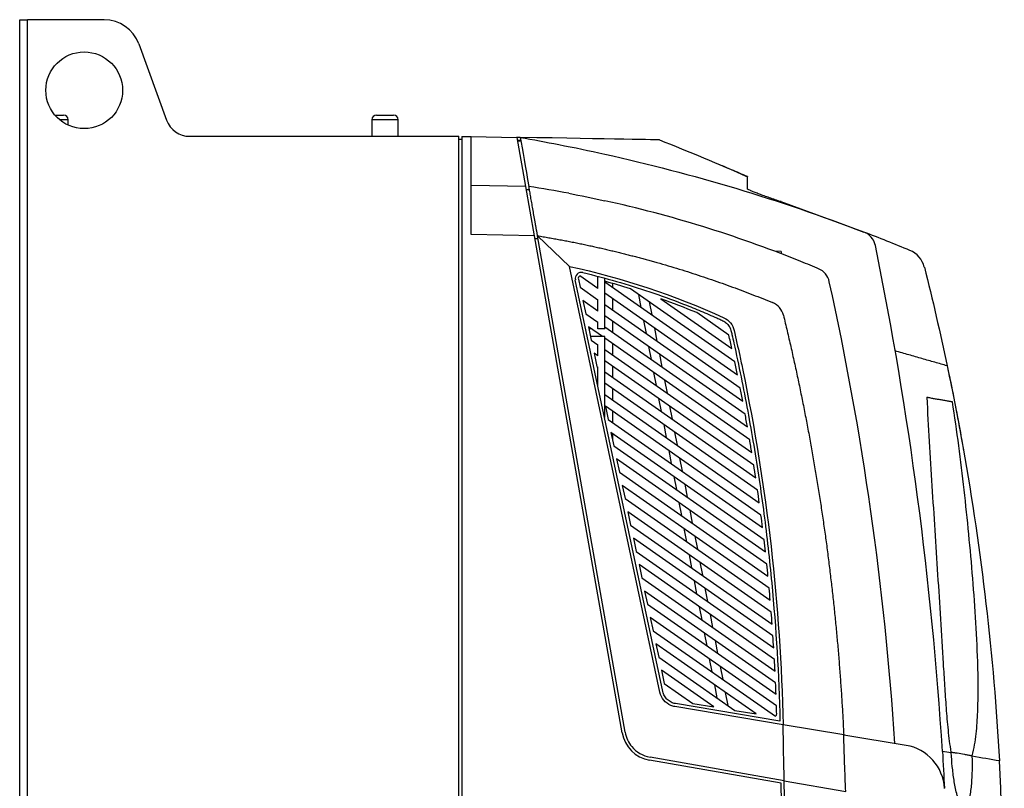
# Model space of a CAD drawing. Header units: millimetres. Extents: x 82 to 1002, y -172 to 1064.
# Tile 12 of 159: x 314 to 474, y 501 to 626. Entities that reach past the tile are written whole.
import ezdxf

# ---------------------------------------------------------------- set-up
doc = ezdxf.new("R2010")
doc.units = ezdxf.units.MM

msp = doc.modelspace()

# ---------------------------------------------------------------- linework, layer by layer
at = {"color": 7, "linetype": 'Continuous', "lineweight": 25}
for p, q in [((313.98, 262.78), (313.98, 625.78)), ((313.98, 625.78), (315.23, 625.78)), ((315.23, 262.78), (315.23, 625.78)), ((327.73, 625.78), (315.23, 625.78)), ((333.37, 621.83), (337.89, 609.41)), ((319.72, 610.23), (321.12, 610.23)), ((321.87, 608.6), (321.87, 609.48)), ((371.32, 609.48), (371.32, 606.78)), ((372.07, 610.23), (374.87, 610.23)), ((375.62, 606.78), (375.62, 609.48)), ((341.65, 606.78), (385.48, 606.78)), ((385.48, 282.28), (385.48, 606.78)), ((385.98, 606.27), (385.48, 606.28)), ((385.98, 606.77), (385.98, 281.79)), ((385.98, 606.77), (387.48, 606.74)), ((387.48, 590.78), (387.48, 606.74)), ((387.48, 606.74), (394.86, 606.61)), ((394.86, 606.61), (394.97, 606.61)), ((395.48, 606.6), (394.86, 606.61)), ((396.38, 598.62), (394.97, 606.61)), ((395.57, 606.1), (395.05, 606.11)), ((395.06, 606.06), (395.57, 606.06)), ((396.38, 598.62), (387.48, 598.78)), ((397.79, 590.6), (396.38, 598.62)), ((396.47, 598.11), (396.97, 598.11)), ((437.75, 596.19), (437.21, 596.38)), ((437.98, 596.17), (437.54, 596.2)), ((437.98, 596.11), (437.59, 596.13)), ((437.98, 596.17), (437.98, 596.11)), ((451.44, 591.19), (437.98, 596.1)), ((397.79, 590.6), (387.48, 590.78)), ((412.07, 509.64), (397.79, 590.6)), ((398.39, 590.09), (397.88, 590.09)), ((403.48, 585.6), (398.3, 590.59)), ((412.56, 509.73), (398.3, 590.59)), ((437.98, 588.03), (436.86, 588.09)), ((418.22, 516.23), (403.48, 585.6)), ((408.12, 582), (405.19, 584.05)), ((408.12, 582), (408.12, 583.98)), ((409.23, 575.4), (409.23, 583.69)), ((418.71, 516.33), (404.45, 583.41)), ((404.94, 583.51), (405.22, 582.2)), ((405.22, 582.2), (408.12, 580.16)), ((409.23, 583.06), (430.86, 567.91)), ((410.48, 582.82), (410.48, 582.18)), ((431.29, 565.78), (409.23, 581.22)), ((430.41, 570.05), (413.42, 581.95)), ((414.73, 581.03), (415.14, 578.91)), ((408.12, 578.33), (405.68, 580.05)), ((405.68, 580.05), (406.14, 577.89)), ((408.12, 578.33), (408.12, 580.16)), ((409.23, 579.39), (431.7, 563.66)), ((410.48, 580.35), (410.48, 578.52)), ((416.5, 579.8), (416.91, 577.68)), ((418.4, 580.29), (429.95, 572.21)), ((406.14, 577.89), (408.12, 576.5)), ((432.1, 561.55), (409.23, 577.56)), ((429.46, 574.38), (424.21, 578.06)), ((408.86, 574.16), (406.59, 575.74)), ((406.59, 575.74), (407.05, 573.59)), ((408.12, 575.4), (408.12, 576.5)), ((409.23, 575.73), (432.47, 559.45)), ((410.48, 576.69), (410.48, 574.86)), ((415.55, 576.79), (415.96, 574.67)), ((407.09, 575.4), (406.67, 575.4)), ((409.23, 574.16), (406.93, 574.16)), ((409.23, 575.4), (408.12, 575.4)), ((409.23, 560.96), (409.23, 574.16)), ((417.32, 575.56), (417.73, 573.44)), ((407.05, 573.59), (408.12, 572.84)), ((408.12, 571.01), (408.12, 572.84)), ((432.84, 557.37), (409.23, 573.9)), ((410.48, 573.02), (410.48, 571.19)), ((416.38, 572.56), (416.79, 570.44)), ((408.12, 571.01), (407.51, 571.44)), ((407.51, 571.44), (407.97, 569.29)), ((409.23, 572.07), (433.18, 555.29)), ((418.14, 571.32), (418.56, 569.2)), ((407.97, 569.29), (408.12, 569.18)), ((408.12, 566.14), (408.12, 569.18)), ((433.51, 553.23), (409.23, 570.24)), ((410.48, 569.36), (410.48, 567.53)), ((409.23, 568.41), (433.83, 551.18)), ((417.2, 568.32), (417.61, 566.2)), ((434.13, 549.14), (409.23, 566.58)), ((418.97, 567.08), (419.38, 564.96)), ((409.23, 564.74), (434.41, 547.11)), ((410.48, 565.7), (410.48, 563.87)), ((434.68, 545.09), (409.34, 562.83)), ((409.34, 562.83), (409.79, 560.68)), ((418.02, 564.08), (418.44, 561.96)), ((419.79, 562.84), (420.2, 560.72)), ((410.48, 562.04), (410.48, 560.21)), ((409.79, 560.68), (434.94, 543.08)), ((418.85, 559.84), (419.26, 557.72)), ((435.18, 541.08), (410.25, 558.53)), ((410.25, 558.53), (410.71, 556.38)), ((410.48, 558.38), (410.48, 557.92)), ((420.62, 558.6), (421.03, 556.48)), ((410.48, 557.92), (410.38, 557.92)), ((410.48, 557.92), (410.48, 557.48)), ((410.71, 556.38), (435.41, 539.09)), ((419.67, 555.6), (420.08, 553.48)), ((467.62, 555.83), (467.7, 555.4)), ((435.62, 537.11), (411.17, 554.23)), ((411.17, 554.23), (411.62, 552.08)), ((421.44, 554.36), (421.85, 552.24)), ((411.62, 552.08), (435.82, 535.13)), ((436.01, 533.17), (412.08, 549.93)), ((412.08, 549.93), (412.54, 547.77)), ((420.5, 551.36), (420.91, 549.24)), ((422.27, 550.12), (422.68, 548)), ((412.54, 547.77), (436.18, 531.22)), ((421.32, 547.12), (421.73, 545)), ((436.34, 529.27), (413, 545.62)), ((413, 545.62), (413.45, 543.47)), ((423.09, 545.88), (423.5, 543.76)), ((413.45, 543.47), (436.49, 527.34)), ((422.14, 542.88), (422.56, 540.76)), ((436.63, 525.41), (413.91, 541.32)), ((413.91, 541.32), (414.37, 539.17)), ((423.91, 541.64), (424.33, 539.52)), ((414.37, 539.17), (436.75, 523.49)), ((422.97, 538.64), (423.38, 536.52)), ((424.74, 537.4), (425.15, 535.28)), ((436.87, 521.58), (414.83, 537.02)), ((414.83, 537.02), (415.28, 534.87)), ((415.28, 534.87), (436.97, 519.68)), ((423.79, 534.4), (424.2, 532.28)), ((437.06, 517.79), (415.74, 532.72)), ((415.74, 532.72), (416.2, 530.56)), ((425.56, 533.16), (425.97, 531.04)), ((416.2, 530.56), (437.13, 515.9)), ((424.62, 530.16), (425.03, 528.04)), ((437.2, 514.03), (416.65, 528.41)), ((416.65, 528.41), (417.11, 526.26)), ((426.39, 528.92), (426.8, 526.8)), ((417.11, 526.26), (437.03, 512.32)), ((425.44, 525.92), (425.85, 523.8)), ((427.21, 524.68), (427.62, 522.56)), ((433.87, 512.7), (417.57, 524.11)), ((417.57, 524.11), (418.03, 521.96)), ((418.03, 521.96), (430.43, 513.27)), ((426.26, 521.68), (426.68, 519.56)), ((427, 513.85), (418.48, 519.81)), ((418.48, 519.81), (418.94, 517.66)), ((428.03, 520.44), (428.45, 518.33)), ((418.94, 517.66), (423.56, 514.42)), ((427.09, 517.44), (427.5, 515.32)), ((428.86, 516.21), (429.27, 514.09)), ((438.28, 510.94), (420.66, 513.89)), ((437.77, 511.54), (420.74, 514.39)), ((423.56, 514.42), (427, 513.85)), ((430.43, 513.27), (433.87, 512.7)), ((448.15, 509.29), (438.28, 510.94)), ((448.15, 509.29), (458.31, 507.59)), ((437.96, 501.4), (416.53, 505.18)), ((438.45, 501.82), (416.61, 505.67)), ((469.08, 505.9), (469.08, 505.9)), ((438.45, 501.82), (448.48, 500.05))]:
    msp.add_line(p, q, dxfattribs=at)
at = {"color": 8, "linetype": 'Continuous', "lineweight": 25}
for p, q in [((321.87, 609.48), (320.47, 609.48)), ((375.62, 609.48), (371.32, 609.48))]:
    msp.add_line(p, q, dxfattribs=at)
at = {"color": 7, "linetype": 'Continuous', "lineweight": 25}
msp.add_circle((324.48, 614.28), 6.25, dxfattribs=at)
for centre, radius, start, end in [((327.73, 619.78), 6, 20, 90), ((321.12, 609.48), 0.75, 0, 90), ((341.65, 610.78), 4, 200, 270), ((372.07, 609.48), 0.75, 90, 180), ((374.87, 609.48), 0.75, 0, 90), ((344.17, 311.02), 300, 67.5102, 69.0502), ((457.4, 584.51), 4, 14.1287, 67.5102), ((405.43, 583.62), 1, 76.5854, 192), ((405.43, 583.62), 0.5, 119.473, 192), ((436.74, 512.72), 0.5, 305.4744, 1.602), ((417.48, 510.6), 5.5, 190, 260), ((457.07, 500.19), 7.5, 2.9986, 80.5), ((-751.42, 484.45), 1190, 356.53797, 0.83642), ((-751.42, 484.45), 1189.5, 350.94296, 0.81651)]:
    msp.add_arc(centre, radius, start, end, dxfattribs=at)
for points in [[(395.48, 606.6), (395.84, 604.53), (396.34, 601.73), (396.88, 598.61)], [(395.48, 606.6), (397.58, 606.24), (399.67, 605.85), (401.76, 605.44)], [(418.14, 606.21), (418.14, 606.21), (410.23, 606.35), (395.48, 606.6)], [(418.14, 606.21), (422.97, 604.29), (427.74, 602.29), (432.48, 600.19)], [(401.76, 605.44), (404.26, 604.96), (406.75, 604.44), (409.23, 603.88)], [(409.23, 603.88), (423.58, 600.7), (437.69, 596.45), (451.44, 591.19)], [(403.38, 597.5), (401.22, 597.9), (399.06, 598.28), (396.88, 598.61)], [(403.38, 597.5), (405.33, 597.13), (407.28, 596.73), (409.23, 596.3)], [(437.59, 596.13), (437.58, 596.15), (437.56, 596.18), (437.54, 596.2)], [(437.98, 596), (437.85, 596.04), (437.72, 596.09), (437.59, 596.13)], [(437.98, 596.11), (437.98, 596.07), (437.98, 596.04), (437.98, 596)], [(464.22, 506.6), (462.49, 534.29), (458.84, 561.81), (453.31, 588.99)], [(437.98, 588.03), (437.98, 587.91), (437.98, 587.79), (437.98, 587.66)], [(445.81, 583.1), (445.6, 584.05), (444.94, 584.83), (444.05, 585.21)], [(461.28, 585.49), (462.62, 580.15), (463.86, 574.78), (465, 569.4)], [(413.42, 581.95), (412.03, 582.38), (410.63, 582.79), (409.23, 583.17)], [(456.48, 507.9), (454.83, 533.2), (451.27, 558.33), (445.81, 583.1)], [(424.21, 578.06), (422.29, 578.85), (420.35, 579.6), (418.4, 580.29)], [(438.34, 577.63), (438.11, 578.56), (437.45, 579.33), (436.57, 579.69)], [(430.86, 567.91), (430.71, 568.62), (430.56, 569.34), (430.41, 570.05)], [(465, 569.4), (465.94, 564.95), (466.8, 560.49), (467.6, 556)], [(431.7, 563.66), (431.57, 564.36), (431.43, 565.07), (431.29, 565.78)], [(432.47, 559.45), (432.35, 560.15), (432.22, 560.85), (432.1, 561.55)], [(433.18, 555.29), (433.07, 555.99), (432.95, 556.68), (432.84, 557.37)], [(433.83, 551.18), (433.72, 551.86), (433.62, 552.55), (433.51, 553.23)], [(434.41, 547.11), (434.32, 547.79), (434.22, 548.46), (434.13, 549.14)], [(434.94, 543.08), (434.85, 543.75), (434.77, 544.42), (434.68, 545.09)], [(435.41, 539.09), (435.33, 539.75), (435.26, 540.41), (435.18, 541.08)], [(435.82, 535.13), (435.76, 535.79), (435.69, 536.45), (435.62, 537.11)], [(436.18, 531.22), (436.13, 531.87), (436.07, 532.52), (436.01, 533.17)], [(436.49, 527.34), (436.45, 527.98), (436.4, 528.63), (436.34, 529.27)], [(436.75, 523.49), (436.71, 524.13), (436.67, 524.77), (436.63, 525.41)], [(436.97, 519.68), (436.94, 520.32), (436.9, 520.95), (436.87, 521.58)], [(437.13, 515.9), (437.11, 516.53), (437.08, 517.16), (437.06, 517.79)], [(437.24, 512.74), (437.22, 513.17), (437.21, 513.6), (437.2, 514.03)], [(438.45, 501.82), (438.4, 505), (438.35, 507.76), (438.28, 510.94)], [(464.22, 506.6), (464.34, 504.6), (464.46, 502.59), (464.56, 500.59)], [(465.65, 506.36), (465.18, 506.44), (464.7, 506.52), (464.22, 506.6)], [(465.62, 506.48), (465.63, 506.44), (465.64, 506.4), (465.65, 506.36)], [(469.04, 505.8), (469.06, 505.83), (469.07, 505.87), (469.08, 505.9)], [(473.5, 505.05), (472.08, 505.29), (470.59, 505.54), (469.04, 505.8)]]:
    msp.add_open_spline(points, degree=3, dxfattribs=at)
for points, knots in [([(418.14, 606.21), (418.13, 606.21), (418.11, 606.21), (417.8, 606.21), (417.73, 606.22)], [0, 0, 0, 0, 0.77655, 1, 1, 1, 1]), ([(432.48, 600.21), (431.61, 600.59), (430.1, 601.25), (428.58, 601.88), (427.93, 602.15)], [0, 0, 0, 0, 0.574767, 1, 1, 1, 1]), ([(432.48, 600.2), (432.48, 600.21), (432.48, 600.27), (432.48, 600.23), (432.48, 600.19)], [0, 0, 0, 0, 0.201755, 1, 1, 1, 1]), ([(432.48, 598.23), (432.48, 598.53), (432.48, 598.79), (432.48, 599.27), (432.48, 599.47), (432.48, 599.82), (432.48, 599.96), (432.48, 600.15), (432.48, 600.19), (432.48, 600.19)], [0, 0, 0, 0, 0.25, 0.25, 0.5, 0.5, 0.75, 0.75, 1, 1, 1, 1]), ([(398.3, 590.59), (398.28, 590.67), (398.25, 590.84), (398.21, 591.1), (398.17, 591.35), (398.12, 591.6), (398.08, 591.85), (398.03, 592.1), (397.99, 592.35), (397.95, 592.59), (397.85, 593.13), (397.71, 593.93), (397.53, 594.97), (397.35, 595.97), (397.21, 596.76), (397.11, 597.36), (397.04, 597.74), (396.98, 598.07), (396.93, 598.35), (396.9, 598.52), (396.88, 598.61)], [0, 0, 0, 0, 0.027819, 0.055609, 0.083378, 0.111134, 0.138887, 0.166644, 0.194415, 0.222209, 0.250033, 0.375005, 0.500005, 0.624976, 0.749976, 0.812466, 0.874986, 0.916655, 0.958317, 1, 1, 1, 1]), ([(437.21, 596.38), (436.9, 596.49), (436.6, 596.59), (436.15, 596.75), (436, 596.8), (435.71, 596.9), (435.56, 596.95), (435.13, 597.1), (434.86, 597.2), (434.48, 597.34), (434.36, 597.39), (434.12, 597.48), (434, 597.52), (433.67, 597.65), (433.47, 597.73), (433.21, 597.84), (433.13, 597.87), (432.98, 597.94), (432.91, 597.97), (432.73, 598.06), (432.63, 598.1), (432.51, 598.18), (432.48, 598.21), (432.48, 598.23)], [0, 0, 0, 0, 0.125, 0.125, 0.1875, 0.1875, 0.25, 0.25, 0.375, 0.375, 0.4375, 0.4375, 0.5, 0.5, 0.625, 0.625, 0.6875, 0.6875, 0.75, 0.75, 0.875, 0.875, 1, 1, 1, 1]), ([(444.05, 585.21), (443.98, 585.24), (442.9, 585.7), (441.81, 586.14), (430.55, 590.67), (419.99, 593.93), (409.23, 596.3)], [0.0980337, 0.0980337, 0.0980337, 0.0980337, 0.0997964, 0.1254932, 0.1254932, 0.3838905, 0.3838905, 0.3838905, 0.3838905]), ([(398.3, 590.59), (398.61, 590.54), (399.22, 590.43), (400.14, 590.27), (401.05, 590.11), (401.95, 589.95), (402.85, 589.78), (403.74, 589.6), (404.62, 589.43), (405.49, 589.25), (406.36, 589.06), (407.22, 588.88), (408.07, 588.69), (408.92, 588.5), (409.75, 588.3), (410.58, 588.11), (411.41, 587.91), (412.23, 587.71), (413.03, 587.5), (413.84, 587.29), (414.63, 587.09), (415.42, 586.88), (416.2, 586.66), (416.97, 586.45), (418.1, 586.13), (419.57, 585.7), (421.37, 585.16), (423.15, 584.6), (424.91, 584.03), (426.64, 583.44), (428.35, 582.84), (430.04, 582.24), (431.71, 581.62), (433.35, 580.99), (434.97, 580.35), (436.03, 579.91), (436.57, 579.69)], [0, 0, 0, 0, 0.023503, 0.046846, 0.070029, 0.093052, 0.115914, 0.138616, 0.161157, 0.183538, 0.205759, 0.22782, 0.24972, 0.27146, 0.29304, 0.31446, 0.335719, 0.356818, 0.377756, 0.398534, 0.419152, 0.43961, 0.459907, 0.480045, 0.500021, 0.547735, 0.594996, 0.641805, 0.688162, 0.734067, 0.77952, 0.82452, 0.869068, 0.913164, 0.956808, 1, 1, 1, 1]), ([(453.31, 588.99), (453.14, 589.81), (452.64, 590.51), (451.79, 591.04), (451.62, 591.12), (451.44, 591.19)], [0.40269938, 0.40269938, 0.40269938, 0.40269938, 0.42004558, 0.42004558, 0.42399622, 0.42399622, 0.42399622, 0.42399622]), ([(403.48, 585.6), (412.13, 583.71), (420.56, 580.9), (429.48, 576.84), (430.1, 576.08), (430.62, 573.8), (430.92, 572.43), (431.39, 570.27), (431.56, 569.48), (435.65, 549.68), (437.85, 530.35), (438.28, 510.94)], [0, 0, 0, 0, 0.282002, 0.282002, 0.311746, 0.311746, 0.356431, 0.356431, 0.382128, 0.382128, 1, 1, 1, 1]), ([(405.66, 584.59), (409.35, 583.71), (412.98, 582.67), (418.36, 580.85), (420.15, 580.21), (422.8, 579.18), (423.67, 578.82), (425.43, 578.09), (426.3, 577.72), (427.38, 577.24), (427.6, 577.14), (427.92, 577), (428.03, 576.95), (428.24, 576.85), (428.35, 576.81), (428.57, 576.7), (428.67, 576.64), (428.87, 576.51), (428.96, 576.44), (429.22, 576.21), (429.38, 576.02), (429.56, 575.73), (429.62, 575.62), (429.72, 575.41), (429.76, 575.29), (429.82, 575.07), (429.84, 574.95), (429.9, 574.72), (429.92, 574.61), (430.05, 574.03), (430.16, 573.57), (430.67, 571.28), (431.06, 569.43), (432.19, 563.9), (432.87, 560.19), (434.11, 552.76), (434.67, 549.04), (435.65, 541.58), (436.07, 537.83), (437.14, 526.58), (437.59, 519.07), (437.77, 511.54)], [0, 0, 0, 0, 0.125, 0.125, 0.1875, 0.1875, 0.21875, 0.21875, 0.25, 0.25, 0.257812, 0.257812, 0.261719, 0.261719, 0.265625, 0.265625, 0.269531, 0.269531, 0.273437, 0.273437, 0.28125, 0.28125, 0.285156, 0.285156, 0.289062, 0.289062, 0.292969, 0.292969, 0.296875, 0.296875, 0.3125, 0.3125, 0.375, 0.375, 0.5, 0.5, 0.625, 0.625, 0.75, 0.75, 1, 1, 1, 1]), ([(438.34, 577.63), (438.44, 577.2), (438.64, 576.35), (438.95, 575.08), (439.24, 573.8), (439.54, 572.53), (439.82, 571.25), (440.11, 569.97), (440.39, 568.69), (440.66, 567.41), (440.93, 566.13), (441.19, 564.85), (441.45, 563.57), (441.71, 562.28), (441.96, 561), (442.21, 559.72), (442.45, 558.43), (442.68, 557.15), (442.92, 555.86), (443.14, 554.57), (443.37, 553.29), (443.58, 552), (443.8, 550.71), (444.01, 549.42), (444.21, 548.13), (444.41, 546.84), (444.6, 545.55), (444.79, 544.26), (444.98, 542.97), (445.16, 541.68), (445.34, 540.39), (445.51, 539.09), (445.67, 537.8), (445.83, 536.51), (445.99, 535.21), (446.14, 533.92), (446.29, 532.62), (446.44, 531.33), (446.57, 530.04), (446.71, 528.74), (446.84, 527.44), (446.96, 526.15), (447.08, 524.85), (447.2, 523.56), (447.31, 522.26), (447.41, 520.96), (447.51, 519.67), (447.61, 518.37), (447.7, 517.07), (447.79, 515.78), (447.87, 514.48), (447.95, 513.18), (448.02, 511.89), (448.09, 510.59), (448.13, 509.72), (448.15, 509.29)], [0, 0, 0, 0, 0.018953, 0.037903, 0.05685, 0.075793, 0.094733, 0.11367, 0.132604, 0.151534, 0.170461, 0.189384, 0.208305, 0.227222, 0.246136, 0.265046, 0.283953, 0.302857, 0.321758, 0.340655, 0.359549, 0.37844, 0.397328, 0.416212, 0.435093, 0.453971, 0.472845, 0.491716, 0.510584, 0.529449, 0.54831, 0.567168, 0.586023, 0.604874, 0.623722, 0.642567, 0.661409, 0.680247, 0.699082, 0.717914, 0.736743, 0.755568, 0.77439, 0.793209, 0.812024, 0.830837, 0.849646, 0.868451, 0.887254, 0.906053, 0.924849, 0.943642, 0.962431, 0.981217, 1, 1, 1, 1]), ([(429.95, 572.21), (429.87, 572.57), (429.79, 572.93), (429.62, 573.66), (429.54, 574.02), (429.46, 574.38)], [0, 0, 0, 0, 0.5, 0.5, 1, 1, 1, 1]), ([(465, 569.4), (464.34, 569.59), (463.67, 569.78), (462.3, 570.17), (461.6, 570.37), (460.19, 570.78), (459.47, 570.98), (458.02, 571.4), (457.29, 571.61), (456.54, 571.82)], [0, 0, 0, 0, 0.25, 0.25, 0.5, 0.5, 0.75, 0.75, 1, 1, 1, 1]), ([(465, 569.4), (465.48, 567.07), (466.37, 562.78), (467.14, 558.48), (467.5, 556.51)], [0, 0, 0, 0, 0.542747, 1, 1, 1, 1]), ([(461.67, 564.29), (461.8, 561.89), (461.94, 559.48), (462.22, 554.66), (462.37, 552.25), (462.82, 545.02), (463.14, 540.2), (463.6, 532.97), (463.75, 530.56), (464.04, 525.74), (464.19, 523.33), (464.42, 519.71), (464.49, 518.5), (464.65, 516.09), (464.73, 514.89), (464.92, 512.48), (465.01, 511.28), (465.2, 509.47), (465.26, 508.87), (465.42, 507.68), (465.51, 507.08), (465.62, 506.48)], [0, 0, 0, 0, 0.125, 0.125, 0.25, 0.25, 0.5, 0.5, 0.625, 0.625, 0.75, 0.75, 0.8125, 0.8125, 0.875, 0.875, 0.9375, 0.9375, 0.96875, 0.96875, 1, 1, 1, 1]), ([(461.67, 564.29), (461.77, 564.28), (461.98, 564.24), (462.29, 564.19), (462.59, 564.13), (462.9, 564.08), (463.2, 564.02), (463.51, 563.97), (463.91, 563.9), (464.41, 563.81), (464.89, 563.73), (465.26, 563.66), (465.49, 563.62), (465.68, 563.59), (465.8, 563.57), (465.85, 563.56)], [0, 0, 0, 0, 0.07086, 0.141821, 0.212899, 0.284109, 0.355467, 0.426989, 0.498689, 0.639399, 0.788355, 0.853721, 0.910772, 0.959523, 1, 1, 1, 1]), ([(469.08, 505.9), (469.24, 506.48), (469.37, 507.07), (469.57, 508.26), (469.65, 508.86), (469.85, 510.66), (469.92, 511.86), (470.02, 514.27), (470.04, 515.48), (470.05, 517.9), (470.03, 519.11), (469.94, 522.73), (469.82, 525.14), (469.53, 529.96), (469.36, 532.37), (468.97, 537.18), (468.75, 539.58), (468.29, 544.39), (468.03, 546.79), (467.5, 551.6), (467.21, 553.99), (466.57, 558.78), (466.23, 561.17), (465.85, 563.56)], [0, 0, 0, 0, 0.03125, 0.03125, 0.0625, 0.0625, 0.125, 0.125, 0.1875, 0.1875, 0.25, 0.25, 0.375, 0.375, 0.5, 0.5, 0.625, 0.625, 0.75, 0.75, 0.875, 0.875, 1, 1, 1, 1]), ([(467.6, 556), (469.09, 547.6), (470.33, 539.14), (472.3, 522.14), (473.03, 513.6), (473.5, 505.05)], [0, 0, 0, 0, 0.5, 0.5, 1, 1, 1, 1]), ([(420.74, 514.39), (420.5, 514.43), (420.26, 514.5), (419.93, 514.67), (419.82, 514.74), (419.61, 514.88), (419.52, 514.96), (419.34, 515.13), (419.25, 515.22), (419.1, 515.42), (419.03, 515.52), (418.91, 515.74), (418.86, 515.85), (418.77, 516.09), (418.74, 516.21), (418.71, 516.33)], [0, 0, 0, 0, 0.25, 0.25, 0.375, 0.375, 0.5, 0.5, 0.625, 0.625, 0.75, 0.75, 0.875, 0.875, 1, 1, 1, 1]), ([(420.66, 513.89), (420.44, 513.93), (420.22, 513.99), (419.11, 514.45), (418.43, 515.24), (418.22, 516.23)], [0.19316921, 0.19316921, 0.19316921, 0.19316921, 0.20051408, 0.20051408, 0.23313694, 0.23313694, 0.23313694, 0.23313694]), ([(412.56, 509.73), (412.71, 508.84), (413.1, 508.04), (414.39, 506.5), (415.43, 505.88), (416.61, 505.67)], [0.20051408, 0.20051408, 0.20051408, 0.20051408, 0.22490086, 0.22490086, 0.25752372, 0.25752372, 0.25752372, 0.25752372]), ([(448.48, 500.05), (448.42, 501.59), (448.36, 503.13), (448.25, 506.21), (448.2, 507.75), (448.15, 509.29)], [0, 0, 0, 0, 0.5, 0.5, 1, 1, 1, 1]), ([(465.62, 506.48), (465.69, 506.47), (465.83, 506.46), (466.06, 506.43), (466.33, 506.39), (466.92, 506.3), (467.51, 506.19), (468.09, 506.08), (468.39, 506.02), (468.67, 505.97), (468.91, 505.93), (469.04, 505.91), (469.08, 505.9)], [0, 0, 0, 0, 0.060505, 0.11628, 0.194543, 0.285042, 0.622704, 0.707268, 0.791895, 0.883976, 0.961301, 1, 1, 1, 1]), ([(469.04, 505.8), (469.06, 505.05), (469.06, 504.3), (469.03, 502.82), (468.99, 502.07), (468.91, 500.96), (468.87, 500.58), (468.77, 499.85), (468.71, 499.48), (468.59, 498.94), (468.55, 498.76), (468.47, 498.49), (468.44, 498.41), (468.37, 498.23), (468.34, 498.15), (468.25, 497.98), (468.21, 497.9), (468.12, 497.79), (468.09, 497.75), (468.03, 497.69), (467.99, 497.66), (467.92, 497.61), (467.87, 497.6), (467.79, 497.58), (467.74, 497.58), (467.65, 497.6), (467.61, 497.62), (467.53, 497.66), (467.5, 497.69), (467.39, 497.78), (467.33, 497.85), (467.22, 498), (467.18, 498.08), (467.04, 498.32), (466.96, 498.49), (466.83, 498.84), (466.77, 499.02), (466.65, 499.37), (466.6, 499.55), (466.46, 500.09), (466.38, 500.45), (466.24, 501.18), (466.17, 501.55), (466, 502.65), (465.91, 503.39), (465.76, 504.88), (465.7, 505.62), (465.65, 506.36)], [0, 0, 0, 0, 0.125, 0.125, 0.25, 0.25, 0.3125, 0.3125, 0.375, 0.375, 0.40625, 0.40625, 0.421875, 0.421875, 0.4375, 0.4375, 0.453125, 0.453125, 0.460937, 0.460937, 0.46875, 0.46875, 0.476562, 0.476562, 0.484375, 0.484375, 0.492187, 0.492187, 0.5, 0.5, 0.515625, 0.515625, 0.53125, 0.53125, 0.5625, 0.5625, 0.59375, 0.59375, 0.625, 0.625, 0.6875, 0.6875, 0.75, 0.75, 0.875, 0.875, 1, 1, 1, 1]), ([(473.62, 460.87), (473.66, 461.74), (473.7, 462.61), (473.83, 465.48), (473.9, 467.48), (474.3, 481.36), (474.15, 493.22), (473.5, 505.05)], [0, 0, 0, 0, 0.017155, 0.017155, 0.0566366, 0.0566366, 0.2916997, 0.2916997, 0.2916997, 0.2916997])]:
    msp.add_open_spline(points, degree=3, knots=knots, dxfattribs=at)

doc.saveas('drawing.dxf')
